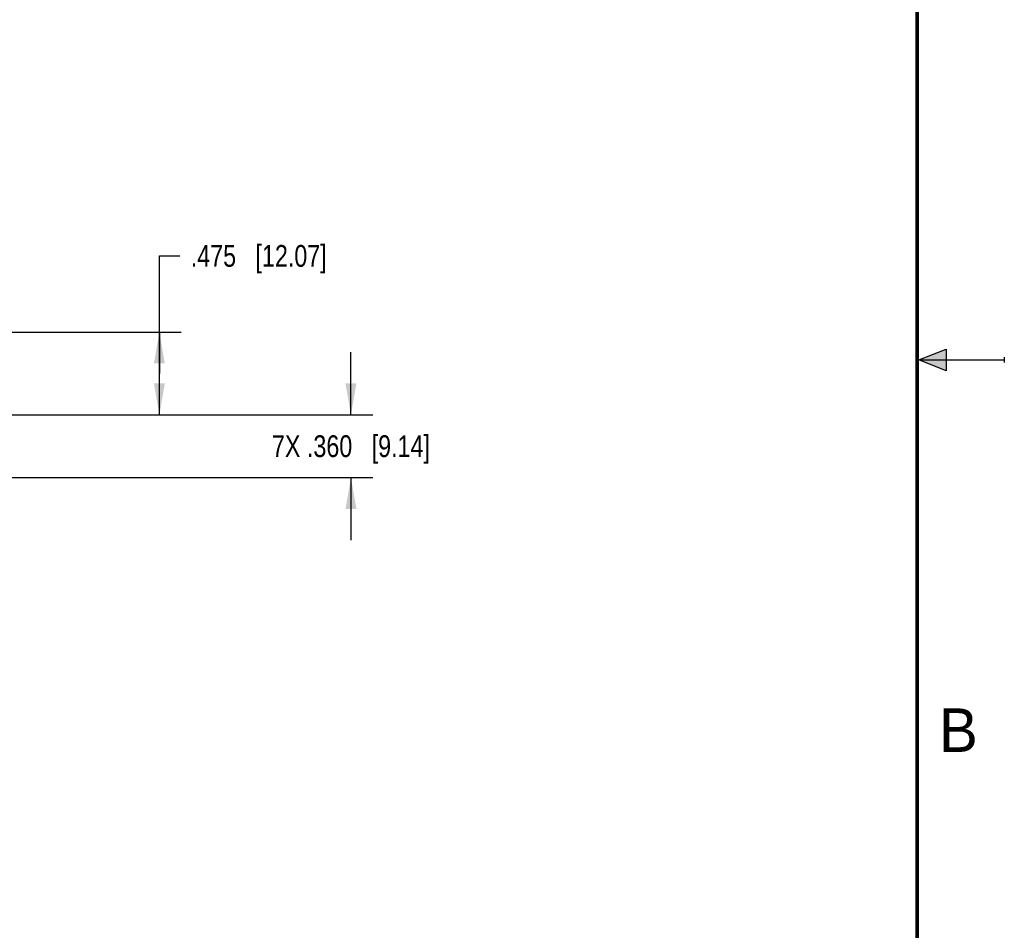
# Model space of a CAD drawing. Header units: inches. Extents: x 0 to 22, y 0 to 17.
# Tile 35 of 40: x 16.3 to 22, y 5.2 to 10.5. Entities that reach past the tile are written whole.
import ezdxf

# ---------------------------------------------------------------- set-up
doc = ezdxf.new("R2010")
doc.units = ezdxf.units.IN
doc.header["$LTSCALE"] = 1.21
doc.header["$MEASUREMENT"] = 0
doc.layers.get('0').update_dxf_attribs({"linetype": 'CONTINUOUS'})
doc.layers.add('DIMENSIONS', color=7, linetype='CONTINUOUS')
doc.styles.get("Standard").update_dxf_attribs({"font": 'txt', "width": 0.8})
doc.styles.add('TEXTSTYLE_2', font='txt')
doc.dimstyles.new('DIMSTYLE_2', dxfattribs={"dimtxt": 0.125, "dimasz": 0.18, "dimexe": 0.125, "dimexo": 0.0625, "dimgap": 0.0625, "dimtad": 0, "dimtih": 1, "dimtoh": 1, "dimzin": 4, "dimdsep": 46, "dimtxsty": 'STANDARD', "dimblk": '_FILLED', "dimblk1": '_FILLED', "dimblk2": '_FILLED', "dimcen": 0.09, "dimazin": 1, "dimtp": 0.01, "dimtm": 0.01, "dimtfac": 1, "dimtofl": 0, "dimtmove": 0, "dimatfit": 3, "dimldrblk": '_FILLED', "dimfxl": 1, "dimtolj": 1, "dimtzin": 4, "dimarcsym": 0})

# ---------------------------------------------------------------- blocks, each defined once
blk = doc.blocks.new('_FILLED')
at = {"color": 0, "linetype": 'BYBLOCK'}
blk.add_solid([(0, 0), (-1, 0.174), (-1, -0.174)], dxfattribs=at)
blk = doc.blocks.new('*D5')
at = {"layer": 'DIMENSIONS', "color": 2, "linetype": 'CONTINUOUS'}
for p, q in [((17.1493, 8.4225), (17.1493, 9.0972)), ((17.1493, 9.0972), (17.2668, 9.0972)), ((15.9556, 8.66), (17.2743, 8.66)), ((17.1493, 8.66), (17.1493, 8.4225)), ((17.1493, 8.185), (17.1493, 8.4225)), ((15.8661, 8.185), (17.2743, 8.185))]:
    blk.add_line(p, q, dxfattribs=at)
at = {"layer": 'DIMENSIONS', "color": 2, "linetype": 'CONTINUOUS', "xscale": 0.18, "yscale": 0.18, "zscale": 0.18}
for p, rotation in [((17.1493, 8.66), 90), ((17.1493, 8.185), 270)]:
    blk.add_blockref('_FILLED', p, dxfattribs=dict(at, rotation=rotation))
at = {"layer": 'DIMENSIONS', "color": 2, "linetype": 'CONTINUOUS', "insert": (17.3293, 9.1597), "char_height": 0.125, "width": 1.225, "attachment_point": 1, "line_spacing_factor": 0.9}
blk.add_mtext('.475{\\ftxt.shx;\\W1.000000;\\H0.125000; }[12.07]', dxfattribs=at)
blk = doc.blocks.new('*D6')
at = {"layer": 'DIMENSIONS', "color": 2, "linetype": 'CONTINUOUS'}
for p, q in [((18.2491, 8.185), (18.2491, 8.545)), ((15.8661, 8.185), (18.3741, 8.185)), ((15.8661, 7.825), (18.3741, 7.825)), ((18.2491, 7.825), (18.2491, 7.465))]:
    blk.add_line(p, q, dxfattribs=at)
at = {"layer": 'DIMENSIONS', "color": 2, "linetype": 'CONTINUOUS', "xscale": 0.18, "yscale": 0.18, "zscale": 0.18}
for p, rotation in [((18.2491, 8.185), 270), ((18.2491, 7.825), 90)]:
    blk.add_blockref('_FILLED', p, dxfattribs=dict(at, rotation=rotation))
at = {"layer": 'DIMENSIONS', "color": 2, "linetype": 'CONTINUOUS', "insert": (18.2491, 8.0675), "char_height": 0.125, "width": 1.425, "attachment_point": 2, "line_spacing_factor": 0.9}
blk.add_mtext('7X .360{\\ftxt.shx;\\W1.000000;\\H0.125000; }[9.14]', dxfattribs=at)

msp = doc.modelspace()

# ---------------------------------------------------------------- hatches: boundary and pattern name
at = {"linetype": 'CONTINUOUS'}
msp.add_hatch(color=2, dxfattribs=at).paths.add_polyline_path([(21.6663, 8.5625), (21.6663, 8.4375), (21.51, 8.5)])

# ---------------------------------------------------------------- linework, layer by layer
at = {"color": 2, "linetype": 'CONTINUOUS'}
for p, q in [((21.51, 8.5), (21.6663, 8.5625)), ((21.6663, 8.5625), (21.6663, 8.4375)), ((21.51, 8.5), (22, 8.5)), ((21.6663, 8.4375), (21.51, 8.5)), ((22, 8.515), (22, 8.485))]:
    msp.add_line(p, q, dxfattribs=at)
at = {"color": 7, "linetype": 'CONTINUOUS', "const_width": 0.02}
msp.add_lwpolyline([(21.5, 0.5), (21.5, 16.5)], dxfattribs=at)

# ---------------------------------------------------------------- texts
at = {"color": 2, "linetype": 'CONTINUOUS', "insert": (21.625, 6.5), "char_height": 0.25, "width": 0.25, "attachment_point": 1, "line_spacing_factor": 0.9, "style": 'TEXTSTYLE_2'}
msp.add_mtext('B', dxfattribs=at)

# ---------------------------------------------------------------- dimensions: what is measured, and where the dimension line sits
at = {"layer": 'DIMENSIONS', "color": 2, "linetype": 'CONTINUOUS'}
dim = msp.add_linear_dim(base=(17.1493397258, 8.1849632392), p1=(15.8931106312, 8.6599632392), p2=(15.8036145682, 8.1849632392), angle=270, dimstyle='DIMSTYLE_2', dxfattribs=at)
dim.commit()
dim.dimension.update_dxf_attribs({"geometry": '*D5', "text_midpoint": (17.9418397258, 9.0972435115), "dimtype": 160})
dim = msp.add_linear_dim(base=(18.2491, 7.825), p1=(15.8036, 8.185), p2=(15.8036, 7.825), angle=270, text='7X <>', dimstyle='DIMSTYLE_2', dxfattribs=at)
dim.commit()
dim.dimension.update_dxf_attribs({"geometry": '*D6', "text_midpoint": (18.2491, 8.005), "dimtype": 160})

doc.saveas('drawing.dxf')
